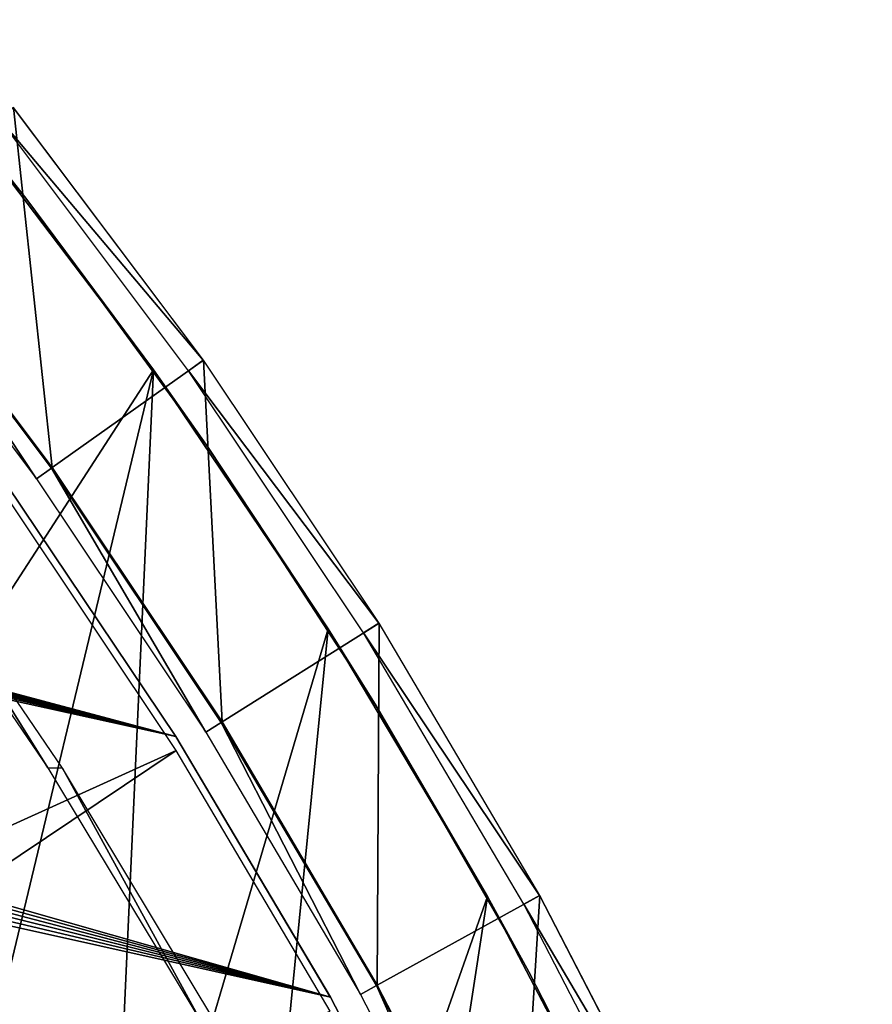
# Model space of a CAD drawing. Header units: millimetres. Extents: x -30.2 to 30.2, y -30.2 to 30.2.
# Tile 113 of 114: x 23.7 to 28.3, y 14 to 19.3. Entities that reach past the tile are written whole.
import ezdxf

# ---------------------------------------------------------------- set-up
doc = ezdxf.new("R2010")
doc.units = ezdxf.units.MM
doc.header["$LTSCALE"] = 65.185185
for name, color, linetype in [('1', 7, 'CONTINUOUS'), ('15', 7, 'CONTINUOUS'), ('17', 7, 'CONTINUOUS'), ('28', 7, 'CONTINUOUS'), ('3', 7, 'CONTINUOUS'), ('32', 7, 'CONTINUOUS'), ('47', 7, 'CONTINUOUS'), ('48', 7, 'CONTINUOUS'), ('5', 7, 'CONTINUOUS')]:
    doc.layers.add(name, color=color, linetype=linetype)

msp = doc.modelspace()

# ---------------------------------------------------------------- linework, layer by layer
at = {"layer": '1', "color": 251, "linetype": 'Continuous', "true_color": 0x4c4c4c}
for points in [[(24.5229, 15.4088, 6.0125), (23.6204, 16.7596, 6.0125), (17.8683, 12.3896, 6.4437), (24.5229, 15.4088, 6.0125)], [(18.5236, 11.3864, 6.4437), (24.5229, 15.4088, 6.0125), (17.8683, 12.3896, 6.4437), (18.5236, 11.3864, 6.4437)], [(25.3483, 14.0095, 6.0125), (24.5229, 15.4088, 6.0125), (18.5236, 11.3864, 6.4437), (25.3483, 14.0095, 6.0125)]]:
    msp.add_3dface(points, dxfattribs=at)
at = {"layer": '15', "color": 251, "linetype": 'Continuous', "true_color": 0x4c4c4c}
for points in [[(24.6678, 17.5028, -120.2035), (23.5719, 18.7979, -125.7544), (23.6476, 18.8584, -120.2035), (24.6678, 17.5028, -120.2035)], [(24.5888, 17.4467, -125.7544), (23.5719, 18.7979, -125.7544), (24.6678, 17.5028, -120.2035), (24.5888, 17.4467, -125.7544)], [(25.6104, 16.0921, -120.2035), (24.5888, 17.4467, -125.7544), (24.6678, 17.5028, -120.2035), (25.6104, 16.0921, -120.2035)], [(25.5284, 16.0405, -125.7544), (24.5888, 17.4467, -125.7544), (25.6104, 16.0921, -120.2035), (25.5284, 16.0405, -125.7544)], [(26.4724, 14.6308, -120.2035), (25.5284, 16.0405, -125.7544), (25.6104, 16.0921, -120.2035), (26.4724, 14.6308, -120.2035)], [(26.3876, 14.5839, -125.7544), (25.5284, 16.0405, -125.7544), (26.4724, 14.6308, -120.2035), (26.3876, 14.5839, -125.7544)], [(27.2511, 13.1234, -120.2035), (26.3876, 14.5839, -125.7544), (26.4724, 14.6308, -120.2035), (27.2511, 13.1234, -120.2035)], [(27.1638, 13.0814, -125.7544), (26.3876, 14.5839, -125.7544), (27.2511, 13.1234, -120.2035), (27.1638, 13.0814, -125.7544)]]:
    msp.add_3dface(points, dxfattribs=at)
at = {"layer": '17', "color": 251, "linetype": 'Continuous', "true_color": 0x4c4c4c}
for points in [[(23.8333, 15.3167, -123.9544), (23.0017, 16.65, -120.2456), (22.92, 16.6524, -123.9544), (23.8333, 15.3167, -123.9544)], [(23.9123, 15.3135, -120.2456), (23.0017, 16.65, -120.2456), (23.8333, 15.3167, -123.9544), (23.9123, 15.3135, -120.2456)], [(24.6688, 13.9311, -123.9544), (23.9123, 15.3135, -120.2456), (23.8333, 15.3167, -123.9544), (24.6688, 13.9311, -123.9544)], [(24.7453, 13.9274, -120.2456), (23.9123, 15.3135, -120.2456), (24.6688, 13.9311, -123.9544), (24.7453, 13.9274, -120.2456)]]:
    msp.add_3dface(points, dxfattribs=at)
at = {"layer": '28', "color": 251, "linetype": 'Continuous', "true_color": 0x4c4c4c}
for points in [[(22.6635, 19.6562, -126), (23.7158, 18.3728, -126), (23.3793, 18.7964, -826), (22.6635, 19.6562, -126)], [(23.3793, 18.7964, -826), (23.7158, 18.3728, -126), (24.3996, 17.4522, -826), (23.3793, 18.7964, -826)], [(23.7158, 18.3728, -126), (24.6945, 17.0347, -126), (24.3996, 17.4522, -826), (23.7158, 18.3728, -126)], [(24.3996, 17.4522, -826), (24.6945, 17.0347, -126), (25.3379, 16.062, -826), (24.3996, 17.4522, -826)], [(24.6945, 17.0347, -126), (25.5952, 15.6489, -126), (25.3379, 16.062, -826), (24.6945, 17.0347, -126)], [(25.3379, 16.062, -826), (25.5952, 15.6489, -126), (26.1935, 14.6258, -826), (25.3379, 16.062, -826)], [(25.5952, 15.6489, -126), (26.4148, 14.2218, -126), (26.1935, 14.6258, -826), (25.5952, 15.6489, -126)], [(26.1935, 14.6258, -826), (26.4148, 14.2218, -126), (26.9697, 13.1398, -826), (26.1935, 14.6258, -826)], [(26.4148, 14.2218, -126), (27.1535, 12.755, -126), (26.9697, 13.1398, -826), (26.4148, 14.2218, -126)]]:
    msp.add_3dface(points, dxfattribs=at)
at = {"layer": '3', "color": 251, "linetype": 'Continuous', "true_color": 0x4c4c4c}
for points in [[(23.7724, 16.8674, 5.8165), (22.8658, 18.2349, 0.2035), (22.7892, 18.1738, 5.8165), (23.7724, 16.8674, 5.8165)], [(23.8523, 16.9241, 0.2035), (22.8658, 18.2349, 0.2035), (23.7724, 16.8674, 5.8165), (23.8523, 16.9241, 0.2035)], [(24.6807, 15.5079, 5.8165), (23.8523, 16.9241, 0.2035), (23.7724, 16.8674, 5.8165), (24.6807, 15.5079, 5.8165)], [(24.7637, 15.56, 0.2035), (23.8523, 16.9241, 0.2035), (24.6807, 15.5079, 5.8165), (24.7637, 15.56, 0.2035)], [(25.5114, 14.0997, 5.8165), (24.7637, 15.56, 0.2035), (24.6807, 15.5079, 5.8165), (25.5114, 14.0997, 5.8165)], [(25.5972, 14.1471, 0.2035), (24.7637, 15.56, 0.2035), (25.5114, 14.0997, 5.8165), (25.5972, 14.1471, 0.2035)], [(26.2619, 12.647, 5.8165), (25.5972, 14.1471, 0.2035), (25.5114, 14.0997, 5.8165), (26.2619, 12.647, 5.8165)], [(26.3501, 12.6896, 0.2035), (25.5972, 14.1471, 0.2035), (26.2619, 12.647, 5.8165), (26.3501, 12.6896, 0.2035)]]:
    msp.add_3dface(points, dxfattribs=at)
at = {"layer": '32', "color": 251, "linetype": 'Continuous', "true_color": 0x4c4c4c}
for points in [[(23.3793, 18.7964, -826), (24.3996, 17.4522, -826), (22.6319, 14.7234, -826), (23.3793, 18.7964, -826)], [(24.3996, 17.4522, -826), (23.4311, 13.4165, -826), (22.6319, 14.7234, -826), (24.3996, 17.4522, -826)], [(24.3996, 17.4522, -826), (24.1558, 12.0628, -826), (23.4311, 13.4165, -826), (24.3996, 17.4522, -826)], [(24.3996, 17.4522, -826), (25.3379, 16.062, -826), (24.1558, 12.0628, -826), (24.3996, 17.4522, -826)], [(25.3379, 16.062, -826), (24.8024, 10.6704, -826), (24.1558, 12.0628, -826), (25.3379, 16.062, -826)], [(25.3379, 16.062, -826), (26.1935, 14.6258, -826), (24.8024, 10.6704, -826), (25.3379, 16.062, -826)], [(26.1935, 14.6258, -826), (25.3668, 9.2469, -826), (24.8024, 10.6704, -826), (26.1935, 14.6258, -826)], [(26.1935, 14.6258, -826), (26.9697, 13.1398, -826), (25.3668, 9.2469, -826), (26.1935, 14.6258, -826)]]:
    msp.add_3dface(points, dxfattribs=at)
at = {"layer": '47', "linetype": 'Continuous'}
for points in [[(-19.3721, 21.5806, -828), (27.3512, 9.639, -828), (-20.5517, 20.4604, -828), (-19.3721, 21.5806, -828)], [(27.3512, 9.639, -828), (-19.3721, 21.5806, -828), (3.4444, 15.8335, -828), (27.3512, 9.639, -828)], [(23.6139, 16.834, -828), (24.5206, 15.4836, -828), (4.8187, 20.7448, -828), (23.6139, 16.834, -828)], [(4.8187, 20.7448, -828), (24.5206, 15.4836, -828), (5.0636, 20.6627, -828), (4.8187, 20.7448, -828)], [(5.0636, 20.6627, -828), (24.5206, 15.4836, -828), (5.299, 20.5562, -828), (5.0636, 20.6627, -828)], [(5.299, 20.5562, -828), (24.5206, 15.4836, -828), (5.5223, 20.4265, -828), (5.299, 20.5562, -828)], [(-20.5517, 20.4604, -828), (27.8487, 8.0902, -828), (-21.6666, 19.2758, -828), (-20.5517, 20.4604, -828)], [(27.3512, 9.639, -828), (27.8487, 8.0902, -828), (-20.5517, 20.4604, -828), (27.3512, 9.639, -828)], [(5.5223, 20.4265, -828), (24.5206, 15.4836, -828), (5.7314, 20.2748, -828), (5.5223, 20.4265, -828)], [(5.7314, 20.2748, -828), (24.5206, 15.4836, -828), (5.9241, 20.1028, -828), (5.7314, 20.2748, -828)], [(5.9241, 20.1028, -828), (24.5206, 15.4836, -828), (6.0984, 19.9121, -828), (5.9241, 20.1028, -828)], [(6.0984, 19.9121, -828), (24.5206, 15.4836, -828), (6.2525, 19.7048, -828), (6.0984, 19.9121, -828)], [(6.2525, 19.7048, -828), (24.5206, 15.4836, -828), (6.3848, 19.483, -828), (6.2525, 19.7048, -828)], [(24.5206, 15.4836, -828), (25.3502, 14.0844, -828), (6.3848, 19.483, -828), (24.5206, 15.4836, -828)], [(6.3848, 19.483, -828), (25.3502, 14.0844, -828), (6.4941, 19.2489, -828), (6.3848, 19.483, -828)], [(28.2585, 6.516, -828), (2.8645, 12.6805, -828), (-21.6666, 19.2758, -828), (28.2585, 6.516, -828)], [(27.8487, 8.0902, -828), (28.2585, 6.516, -828), (-21.6666, 19.2758, -828), (27.8487, 8.0902, -828)], [(6.4941, 19.2489, -828), (25.3502, 14.0844, -828), (6.579, 19.005, -828), (6.4941, 19.2489, -828)], [(6.579, 19.005, -828), (25.3502, 14.0844, -828), (6.6389, 18.7537, -828), (6.579, 19.005, -828)], [(6.6389, 18.7537, -828), (25.3502, 14.0844, -828), (6.673, 18.4976, -828), (6.6389, 18.7537, -828)], [(6.673, 18.4976, -828), (25.3502, 14.0844, -828), (6.6811, 18.2394, -828), (6.673, 18.4976, -828)], [(6.6811, 18.2394, -828), (26.1, 12.6408, -828), (6.663, 17.9817, -828), (6.6811, 18.2394, -828)], [(25.3502, 14.0844, -828), (26.1, 12.6408, -828), (6.6811, 18.2394, -828), (25.3502, 14.0844, -828)], [(26.1, 12.6408, -828), (6.6189, 17.7273, -828), (6.663, 17.9817, -828), (26.1, 12.6408, -828)], [(6.6189, 17.7273, -828), (26.1, 12.6408, -828), (6.5493, 17.4785, -828), (6.6189, 17.7273, -828)], [(6.5493, 17.4785, -828), (26.1, 12.6408, -828), (6.4549, 17.2381, -828), (6.5493, 17.4785, -828)], [(6.4549, 17.2381, -828), (26.1, 12.6408, -828), (6.3366, 17.0084, -828), (6.4549, 17.2381, -828)], [(6.3366, 17.0084, -828), (26.7677, 11.1575, -828), (6.1957, 16.7919, -828), (6.3366, 17.0084, -828)], [(26.1, 12.6408, -828), (26.7677, 11.1575, -828), (6.3366, 17.0084, -828), (26.1, 12.6408, -828)], [(6.1957, 16.7919, -828), (26.7677, 11.1575, -828), (6.0336, 16.5907, -828), (6.1957, 16.7919, -828)], [(6.0336, 16.5907, -828), (26.7677, 11.1575, -828), (5.8521, 16.407, -828), (6.0336, 16.5907, -828)], [(5.8521, 16.407, -828), (26.7677, 11.1575, -828), (5.6528, 16.2426, -828), (5.8521, 16.407, -828)], [(5.6528, 16.2426, -828), (26.7677, 11.1575, -828), (5.438, 16.0992, -828), (5.6528, 16.2426, -828)], [(5.438, 16.0992, -828), (26.7677, 11.1575, -828), (5.2097, 15.9783, -828), (5.438, 16.0992, -828)], [(5.2097, 15.9783, -828), (27.3512, 9.639, -828), (4.9704, 15.8811, -828), (5.2097, 15.9783, -828)], [(26.7677, 11.1575, -828), (27.3512, 9.639, -828), (5.2097, 15.9783, -828), (26.7677, 11.1575, -828)], [(4.9704, 15.8811, -828), (27.3512, 9.639, -828), (4.7225, 15.8086, -828), (4.9704, 15.8811, -828)], [(3.6964, 15.7766, -828), (27.3512, 9.639, -828), (3.4444, 15.8335, -828), (3.6964, 15.7766, -828)], [(4.7225, 15.8086, -828), (27.3512, 9.639, -828), (4.4685, 15.7615, -828), (4.7225, 15.8086, -828)], [(3.9528, 15.7454, -828), (27.3512, 9.639, -828), (3.6964, 15.7766, -828), (3.9528, 15.7454, -828)], [(4.4685, 15.7615, -828), (27.3512, 9.639, -828), (4.2111, 15.7404, -828), (4.4685, 15.7615, -828)], [(4.2111, 15.7404, -828), (27.3512, 9.639, -828), (3.9528, 15.7454, -828), (4.2111, 15.7404, -828)]]:
    msp.add_3dface(points, dxfattribs=at)
at = {"layer": '48', "linetype": 'Continuous'}
for points in [[(24.5206, 15.4836, -826), (23.6139, 16.834, -828), (23.6138, 16.8341, -826), (24.5206, 15.4836, -826)], [(24.5206, 15.4836, -828), (23.6139, 16.834, -828), (24.5206, 15.4836, -826), (24.5206, 15.4836, -828)], [(25.3502, 14.0844, -828), (24.5206, 15.4836, -828), (25.3502, 14.0843, -826), (25.3502, 14.0844, -828)], [(25.3502, 14.0843, -826), (24.5206, 15.4836, -828), (24.5206, 15.4836, -826), (25.3502, 14.0843, -826)], [(26.1, 12.6408, -828), (25.3502, 14.0844, -828), (26.1, 12.6408, -826), (26.1, 12.6408, -828)], [(26.1, 12.6408, -826), (25.3502, 14.0844, -828), (25.3502, 14.0843, -826), (26.1, 12.6408, -826)]]:
    msp.add_3dface(points, dxfattribs=at)
at = {"layer": '5', "color": 4, "linetype": 'Continuous'}
for points in [[(22.8699, 18.2381, -0.1983), (23.8565, 16.9271, -0.1983), (23.6491, 18.8595, -119.7983), (22.8699, 18.2381, -0.1983)], [(23.6491, 18.8595, -119.7983), (23.8565, 16.9271, -0.1983), (24.6693, 17.5038, -119.7983), (23.6491, 18.8595, -119.7983)], [(23.8565, 16.9271, -0.1983), (24.7681, 15.5628, -0.1983), (24.6693, 17.5038, -119.7983), (23.8565, 16.9271, -0.1983)], [(24.6693, 17.5038, -119.7983), (24.7681, 15.5628, -0.1983), (25.612, 16.0931, -119.7983), (24.6693, 17.5038, -119.7983)], [(24.7681, 15.5628, -0.1983), (25.6017, 14.1496, -0.1983), (25.612, 16.0931, -119.7983), (24.7681, 15.5628, -0.1983)], [(25.612, 16.0931, -119.7983), (25.6017, 14.1496, -0.1983), (26.474, 14.6317, -119.7983), (25.612, 16.0931, -119.7983)], [(25.6017, 14.1496, -0.1983), (26.3548, 12.6918, -0.1983), (26.474, 14.6317, -119.7983), (25.6017, 14.1496, -0.1983)], [(26.474, 14.6317, -119.7983), (26.3548, 12.6918, -0.1983), (27.2528, 13.1243, -119.7983), (26.474, 14.6317, -119.7983)]]:
    msp.add_3dface(points, dxfattribs=at)

doc.saveas('drawing.dxf')
